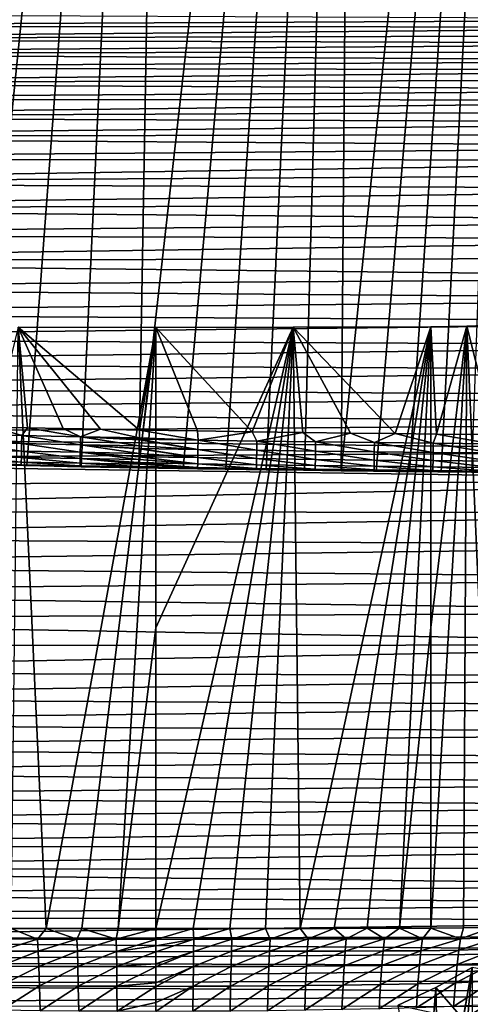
# Model space of a CAD drawing. Header units: metres. Extents: x -26 to 26, y -167 to 32.
# Tile 178 of 237: x -4 to 8, y -40 to -14. Entities that reach past the tile are written whole.
import ezdxf

# ---------------------------------------------------------------- set-up
doc = ezdxf.new("R2010")
doc.units = ezdxf.units.M
doc.layers.add('solid_12_411_043_XXX', color=7, linetype='CONTINUOUS')

msp = doc.modelspace()

# ---------------------------------------------------------------- linework, layer by layer
at = {"layer": 'solid_12_411_043_XXX'}
for points in [[(-4.764182, -25.595436, 4.15028), (-4.430605, 25.706018, 4.15028), (0.447422, 25.632776, 4.15028)], [(-3.416895, -25.624039, 4.15028), (-4.764182, -25.595436, 4.15028), (0.447422, 25.632776, 4.15028)], [(-1.979636, -25.652441, 4.15028), (-3.416895, -25.624039, 4.15028), (0.447422, 25.632776, 4.15028)], [(-0.448253, -25.680408, 4.15028), (-1.979636, -25.652441, 4.15028), (0.447422, 25.632776, 4.15028)], [(-0.448253, -25.680408, 4.15028), (0.447422, 25.632776, 4.15028), (5.325033, 25.535732, 4.15028)], [(0.730715, -25.700222, 4.15028), (-0.448253, -25.680408, 4.15028), (5.325033, 25.535732, 4.15028)], [(1.855206, -25.717909, 4.15028), (0.730715, -25.700222, 4.15028), (5.325033, 25.535732, 4.15028)], [(2.923998, -25.733356, 4.15028), (1.855206, -25.717909, 4.15028), (5.325033, 25.535732, 4.15028)], [(3.942657, -25.747084, 4.15028), (2.923998, -25.733356, 4.15028), (5.325033, 25.535732, 4.15028)], [(4.912406, -25.759211, 4.15028), (3.942657, -25.747084, 4.15028), (5.325033, 25.535732, 4.15028)], [(4.912406, -25.759211, 4.15028), (5.325033, 25.535732, 4.15028), (10.202114, 25.41493, 4.15028)], [(5.837705, -25.770113, 4.15028), (4.912406, -25.759211, 4.15028), (10.202114, 25.41493, 4.15028)], [(6.719172, -25.779846, 4.15028), (5.837705, -25.770113, 4.15028), (10.202114, 25.41493, 4.15028)], [(7.560876, -25.788496, 4.15028), (6.719172, -25.779846, 4.15028), (10.202114, 25.41493, 4.15028)], [(8.363223, -25.796, 4.15028), (7.560876, -25.788496, 4.15028), (10.202114, 25.41493, 4.15028)], [(-18.58898, -13.969236, 177.854599), (18.495287, -13.793557, 177.854584), (-18.40938, -13.640424, 177.854568)], [(-18.58898, -13.969236, 177.854599), (18.603987, -13.998189, 177.854599), (18.495287, -13.793557, 177.854584)], [(-18.761108, -14.317875, 177.85463), (18.603987, -13.998189, 177.854599), (-18.58898, -13.969236, 177.854599)], [(-18.761108, -14.317875, 177.85463), (18.70966, -14.209745, 177.854614), (18.603987, -13.998189, 177.854599)], [(-18.924122, -14.68516, 177.85466), (18.812286, -14.428932, 177.854645), (-18.761108, -14.317875, 177.85463)], [(-18.761108, -14.317875, 177.85463), (18.812286, -14.428932, 177.854645), (18.70966, -14.209745, 177.854614)], [(-18.924122, -14.68516, 177.85466), (18.911907, -14.656087, 177.85466), (18.812286, -14.428932, 177.854645)], [(-19.076668, -15.069438, 177.854691), (19.008406, -14.892053, 177.854675), (-18.924122, -14.68516, 177.85466)], [(-18.924122, -14.68516, 177.85466), (19.008406, -14.892053, 177.854675), (18.911907, -14.656087, 177.85466)], [(-19.219477, -15.474795, 177.854736), (19.101776, -15.137174, 177.854706), (-19.076668, -15.069438, 177.854691)], [(-19.219477, -15.474795, 177.854736), (19.191826, -15.392385, 177.854721), (19.101776, -15.137174, 177.854706)], [(-19.076668, -15.069438, 177.854691), (19.101776, -15.137174, 177.854706), (19.008406, -14.892053, 177.854675)], [(-19.219477, -15.474795, 177.854736), (19.278524, -15.65801, 177.854752), (19.191826, -15.392385, 177.854721)], [(-19.354225, -15.909734, 177.854767), (19.278524, -15.65801, 177.854752), (-19.219477, -15.474795, 177.854736)], [(-19.354225, -15.909734, 177.854767), (19.361568, -15.93501, 177.854767), (19.278524, -15.65801, 177.854752)], [(-19.482023, -16.38475, 177.854813), (19.361568, -15.93501, 177.854767), (-19.354225, -15.909734, 177.854767)], [(-19.482023, -16.38475, 177.854813), (19.440855, -16.223389, 177.854797), (19.361568, -15.93501, 177.854767)], [(-19.60248, -16.911137, 177.854858), (19.516214, -16.525333, 177.854813), (-19.482023, -16.38475, 177.854813)], [(-19.482023, -16.38475, 177.854813), (19.516214, -16.525333, 177.854813), (19.440855, -16.223389, 177.854797)], [(-19.60248, -16.911137, 177.854858), (19.587631, -16.841019, 177.854843), (19.516214, -16.525333, 177.854813)], [(-19.713114, -17.497578, 177.854904), (19.654806, -17.173782, 177.854874), (-19.60248, -16.911137, 177.854858)], [(-19.60248, -16.911137, 177.854858), (19.654806, -17.173782, 177.854874), (19.587631, -16.841019, 177.854843)], [(-19.713114, -17.497578, 177.854904), (19.717762, -17.524168, 177.854904), (19.654806, -17.173782, 177.854874)], [(-19.809109, -18.135113, 177.85495), (19.717762, -17.524168, 177.854904), (-19.713114, -17.497578, 177.854904)], [(-19.809109, -18.135113, 177.85495), (19.775835, -17.895418, 177.854935), (19.717762, -17.524168, 177.854904)], [(-19.809109, -18.135113, 177.85495), (19.828989, -18.28797, 177.854965), (19.775835, -17.895418, 177.854935)], [(-19.886906, -18.80925, 177.855011), (19.828989, -18.28797, 177.854965), (-19.809109, -18.135113, 177.85495)], [(-19.886906, -18.80925, 177.855011), (19.87635, -18.705162, 177.855011), (19.828989, -18.28797, 177.854965)], [(-19.886906, -18.80925, 177.855011), (19.917843, -19.147331, 177.855042), (19.87635, -18.705162, 177.855011)], [(-19.945013, -19.50386, 177.855072), (19.917843, -19.147331, 177.855042), (-19.886906, -18.80925, 177.855011)], [(-19.945013, -19.50386, 177.855072), (19.952526, -19.618002, 177.855087), (19.917843, -19.147331, 177.855042)], [(-19.984142, -20.203978, 177.855133), (19.952526, -19.618002, 177.855087), (-19.945013, -19.50386, 177.855072)], [(-19.984142, -20.203978, 177.855133), (19.980278, -20.117506, 177.855133), (19.952526, -19.618002, 177.855087)], [(-20.007128, -20.900099, 177.855194), (20.000523, -20.64921, 177.855179), (-19.984142, -20.203978, 177.855133)], [(-19.984142, -20.203978, 177.855133), (20.000523, -20.64921, 177.855179), (19.980278, -20.117506, 177.855133)], [(-20.007128, -20.900099, 177.855194), (20.013109, -21.213747, 177.855225), (20.000523, -20.64921, 177.855179)], [(-20.017282, -21.585707, 177.855255), (20.013109, -21.213747, 177.855225), (-20.007128, -20.900099, 177.855194)], [(-20.017282, -21.585707, 177.855255), (20.018448, -21.810234, 177.85527), (20.013109, -21.213747, 177.855225)], [(-20.017876, -22.254099, 177.855301), (20.018448, -21.810234, 177.85527), (-20.017282, -21.585707, 177.855255)], [(-20.017876, -22.254099, 177.855301), (20.01638, -22.438889, 177.855331), (20.018448, -21.810234, 177.85527)], [(9.197235, -21.894686, 9.150281), (8.239635, -21.929123, 9.150281), (8.963964, -24.800728, 9.150281)], [(8.936787, -37.857803, 99.609436), (8.239635, -21.929123, 9.150281), (9.197235, -21.894686, 9.150281)], [(-3.643296, -21.957764, 9.150281), (-4.296383, -24.605635, 9.150281), (-3.393293, -24.624485, 9.150281)], [(-3.827441, -37.893845, 99.603088), (-3.643296, -21.957764, 9.150281), (-2.906487, -37.895321, 99.602829)], [(-3.643296, -21.957764, 9.150281), (-3.393293, -24.624485, 9.150281), (-2.44908, -24.643305, 9.150281)], [(-3.643296, -21.957764, 9.150281), (-2.44908, -24.643305, 9.150281), (-1.461312, -24.661976, 9.150281)], [(-3.643296, -21.957764, 9.150281), (-1.461312, -24.661976, 9.150281), (-0.4308, -24.680534, 9.150281)], [(-3.643296, -21.957764, 9.150281), (-0.4308, -24.680534, 9.150281), (0.000015, -21.960382, 9.150281)], [(-2.906487, -37.895321, 99.602829), (-3.643296, -21.957764, 9.150281), (0.000015, -21.960382, 9.150281)], [(-2.906487, -37.895321, 99.602829), (0.000015, -21.960382, 9.150281), (-1.961383, -37.896347, 99.602646)], [(-1.961383, -37.896347, 99.602646), (0.000015, -21.960382, 9.150281), (-0.992527, -37.896889, 99.602554)], [(0.000015, -29.928574, 54.376026), (-0.992527, -37.896889, 99.602554), (0.000015, -21.960382, 9.150281)], [(0.000015, -21.960382, 9.150281), (-0.4308, -24.680534, 9.150281), (1.109826, -24.706232, 9.150281)], [(3.643322, -21.957764, 9.150281), (0.000015, -21.960382, 9.150281), (2.552119, -24.728201, 9.150281)], [(0.000015, -29.928574, 54.376026), (0.000015, -21.960382, 9.150281), (3.643322, -21.957764, 9.150281)], [(0.992555, -37.896889, 99.602554), (0.000015, -37.8969, 99.602554), (3.643322, -21.957764, 9.150281)], [(0.000015, -29.928574, 54.376026), (3.643322, -21.957764, 9.150281), (0.000015, -37.8969, 99.602554)], [(0.000015, -21.960382, 9.150281), (1.109826, -24.706232, 9.150281), (2.552119, -24.728201, 9.150281)], [(0.992555, -37.896889, 99.602554), (3.643322, -21.957764, 9.150281), (1.961409, -37.896347, 99.602646)], [(1.961409, -37.896347, 99.602646), (3.643322, -21.957764, 9.150281), (2.906511, -37.895321, 99.602829)], [(3.643322, -21.957764, 9.150281), (2.552119, -24.728201, 9.150281), (3.900417, -24.746817, 9.150281)], [(2.906511, -37.895321, 99.602829), (3.643322, -21.957764, 9.150281), (3.827463, -37.893845, 99.603088)], [(7.286608, -21.944187, 9.150281), (3.643322, -21.957764, 9.150281), (6.337574, -24.775757, 9.150281)], [(3.827463, -37.893845, 99.603088), (3.643322, -21.957764, 9.150281), (7.286608, -21.944187, 9.150281)], [(3.643322, -21.957764, 9.150281), (5.16027, -24.762531, 9.150281), (6.337574, -24.775757, 9.150281)], [(3.643322, -21.957764, 9.150281), (3.900417, -24.746817, 9.150281), (5.16027, -24.762531, 9.150281)], [(3.827463, -37.893845, 99.603088), (7.286608, -21.944187, 9.150281), (4.725395, -37.891953, 99.603416)], [(4.725395, -37.891953, 99.603416), (7.286608, -21.944187, 9.150281), (5.601437, -37.889679, 99.603821)], [(5.601437, -37.889679, 99.603821), (7.286608, -21.944187, 9.150281), (6.45519, -37.887051, 99.604286)], [(7.286608, -21.944187, 9.150281), (6.337574, -24.775757, 9.150281), (7.439683, -24.786936, 9.150281)], [(7.286601, -29.915781, 54.378292), (6.45519, -37.887051, 99.604286), (7.286608, -21.944187, 9.150281)], [(7.286589, -37.884106, 99.604805), (8.239635, -21.929123, 9.150281), (8.147366, -37.880775, 99.605385)], [(7.286601, -29.915781, 54.378292), (8.239635, -21.929123, 9.150281), (7.286589, -37.884106, 99.604805)], [(7.286601, -29.915781, 54.378292), (7.286608, -21.944187, 9.150281), (8.239635, -21.929123, 9.150281)], [(8.239635, -21.929123, 9.150281), (7.286608, -21.944187, 9.150281), (7.439683, -24.786936, 9.150281)], [(8.239635, -21.929123, 9.150281), (7.439683, -24.786936, 9.150281), (8.963964, -24.800728, 9.150281)], [(8.147366, -37.880775, 99.605385), (8.239635, -21.929123, 9.150281), (8.936787, -37.857803, 99.609436)], [(-20.01189, -22.903685, 177.855362), (20.01638, -22.438889, 177.855331), (-20.017876, -22.254099, 177.855301)], [(-20.01189, -22.903685, 177.855362), (20.009508, -23.095421, 177.855377), (20.01638, -22.438889, 177.855331)], [(-20.002005, -23.539288, 177.855423), (20.009508, -23.095421, 177.855377), (-20.01189, -22.903685, 177.855362)], [(-20.002005, -23.539288, 177.855423), (19.997869, -23.779295, 177.855438), (20.009508, -23.095421, 177.855377)], [(-19.99069, -24.171839, 177.855469), (19.997869, -23.779295, 177.855438), (-20.002005, -23.539288, 177.855423)], [(-19.99069, -24.171839, 177.855469), (19.984888, -24.495089, 177.855499), (19.997869, -23.779295, 177.855438)], [(-19.978842, -24.811733, 177.85553), (19.984888, -24.495089, 177.855499), (-19.99069, -24.171839, 177.855469)], [(-19.978842, -24.811733, 177.85553), (19.970713, -25.242781, 177.85556), (19.984888, -24.495089, 177.855499)], [(-5.104047, -24.79578, 9.12844), (-5.108624, -25.007723, 9.057855), (-3.551827, -25.040956, 9.057855)], [(-4.296383, -24.605635, 9.150281), (-5.104047, -24.79578, 9.12844), (-3.547549, -24.829008, 9.12844)], [(-3.547549, -24.829008, 9.12844), (-5.104047, -24.79578, 9.12844), (-3.551827, -25.040956, 9.057855)], [(-3.393293, -24.624485, 9.150281), (-4.296383, -24.605635, 9.150281), (-3.547549, -24.829008, 9.12844)], [(-3.393293, -24.624485, 9.150281), (-3.547549, -24.829008, 9.12844), (-1.991022, -24.8598, 9.12844)], [(-2.44908, -24.643305, 9.150281), (-3.393293, -24.624485, 9.150281), (-1.991022, -24.8598, 9.12844)], [(-1.461312, -24.661976, 9.150281), (-2.44908, -24.643305, 9.150281), (-1.991022, -24.8598, 9.12844)], [(-1.461312, -24.661976, 9.150281), (-1.991022, -24.8598, 9.12844), (-0.434442, -24.889179, 9.128227)], [(-0.4308, -24.680534, 9.150281), (-1.461312, -24.661976, 9.150281), (-0.434442, -24.889179, 9.128227)], [(1.121644, -24.949707, 9.120235), (-0.4308, -24.680534, 9.150281), (-0.434442, -24.889179, 9.128227)], [(1.121644, -24.949707, 9.120235), (1.109826, -24.706232, 9.150281), (-0.4308, -24.680534, 9.150281)], [(1.121644, -24.949707, 9.120235), (2.552119, -24.728201, 9.150281), (1.109826, -24.706232, 9.150281)], [(1.121644, -24.949707, 9.120235), (2.678344, -24.973255, 9.120235), (2.552119, -24.728201, 9.150281)], [(2.678344, -24.973255, 9.120235), (3.900417, -24.746817, 9.150281), (2.552119, -24.728201, 9.150281)], [(2.678344, -24.973255, 9.120235), (4.235105, -24.99437, 9.120235), (3.900417, -24.746817, 9.150281)], [(4.235105, -24.99437, 9.120235), (5.16027, -24.762531, 9.150281), (3.900417, -24.746817, 9.150281)], [(4.235105, -24.99437, 9.120235), (5.791974, -25.013039, 9.120235), (5.16027, -24.762531, 9.150281)], [(5.791974, -25.013039, 9.120235), (6.337574, -24.775757, 9.150281), (5.16027, -24.762531, 9.150281)], [(5.791974, -25.013039, 9.120235), (7.348992, -25.029255, 9.120235), (6.337574, -24.775757, 9.150281)], [(7.348992, -25.029255, 9.120235), (7.439683, -24.786936, 9.150281), (6.337574, -24.775757, 9.150281)], [(7.348992, -25.029255, 9.120235), (8.905851, -25.043247, 9.120235), (7.439683, -24.786936, 9.150281)], [(8.905851, -25.043247, 9.120235), (8.963964, -24.800728, 9.150281), (7.439683, -24.786936, 9.150281)], [(-19.966265, -25.468122, 177.855576), (19.970713, -25.242781, 177.85556), (-19.978842, -24.811733, 177.85553)], [(-5.108624, -25.007723, 9.057855), (-5.112912, -25.206259, 8.936052), (-3.555834, -25.239498, 8.936052)], [(-3.551827, -25.040956, 9.057855), (-5.108624, -25.007723, 9.057855), (-3.555834, -25.239498, 8.936052)], [(-3.551827, -25.040956, 9.057855), (-3.555834, -25.239498, 8.936052), (-1.998771, -25.270304, 8.936052)], [(-3.547549, -24.829008, 9.12844), (-3.551827, -25.040956, 9.057855), (-1.995023, -25.071754, 9.057855)], [(-1.995023, -25.071754, 9.057855), (-3.551827, -25.040956, 9.057855), (-1.998771, -25.270304, 8.936052)], [(-1.991022, -24.8598, 9.12844), (-3.547549, -24.829008, 9.12844), (-1.995023, -25.071754, 9.057855)], [(-1.991022, -24.8598, 9.12844), (-1.995023, -25.071754, 9.057855), (-0.438151, -25.101637, 9.057156)], [(-0.435287, -24.937571, 9.116673), (-1.991022, -24.8598, 9.12844), (-0.438151, -25.101637, 9.057156)], [(-0.435051, -24.924068, 9.120152), (-0.434442, -24.889179, 9.128227), (-1.991022, -24.8598, 9.12844)], [(-0.435287, -24.937571, 9.116673), (-0.435051, -24.924068, 9.120152), (-1.991022, -24.8598, 9.12844)], [(1.117716, -25.194719, 9.022684), (-0.435287, -24.937571, 9.116673), (-0.438151, -25.101637, 9.057156)], [(1.117716, -25.194719, 9.022684), (-0.435051, -24.924068, 9.120152), (-0.435287, -24.937571, 9.116673)], [(1.121644, -24.949707, 9.120235), (-0.434442, -24.889179, 9.128227), (-0.435051, -24.924068, 9.120152)], [(1.117716, -25.194719, 9.022684), (1.121644, -24.949707, 9.120235), (-0.435051, -24.924068, 9.120152)], [(1.117716, -25.194719, 9.022684), (2.674736, -25.218273, 9.022684), (1.121644, -24.949707, 9.120235)], [(2.674736, -25.218273, 9.022684), (2.678344, -24.973255, 9.120235), (1.121644, -24.949707, 9.120235)], [(2.674736, -25.218273, 9.022684), (4.231842, -25.239391, 9.022684), (2.678344, -24.973255, 9.120235)], [(4.231842, -25.239391, 9.022684), (4.235105, -24.99437, 9.120235), (2.678344, -24.973255, 9.120235)], [(4.231842, -25.239391, 9.022684), (5.789138, -25.258066, 9.022684), (4.235105, -24.99437, 9.120235)], [(5.789138, -25.258066, 9.022684), (5.791974, -25.013039, 9.120235), (4.235105, -24.99437, 9.120235)], [(5.789138, -25.258066, 9.022684), (7.346697, -25.274292, 9.022684), (5.791974, -25.013039, 9.120235)], [(7.346697, -25.274292, 9.022684), (7.348992, -25.029255, 9.120235), (5.791974, -25.013039, 9.120235)], [(7.346697, -25.274292, 9.022684), (8.903614, -25.288279, 9.022684), (7.348992, -25.029255, 9.120235)], [(8.903614, -25.288279, 9.022684), (8.905851, -25.043247, 9.120235), (7.348992, -25.029255, 9.120235)], [(-19.966265, -25.468122, 177.855576), (19.955067, -26.035355, 177.855637), (19.970713, -25.242781, 177.85556)], [(-5.112912, -25.206259, 8.936052), (-5.116513, -25.373041, 8.76943), (-3.5592, -25.406286, 8.76943)], [(-3.555834, -25.239498, 8.936052), (-5.112912, -25.206259, 8.936052), (-3.5592, -25.406286, 8.76943)], [(-3.555834, -25.239498, 8.936052), (-3.5592, -25.406286, 8.76943), (-2.00192, -25.437096, 8.76943)], [(-1.998771, -25.270304, 8.936052), (-3.555834, -25.239498, 8.936052), (-2.00192, -25.437096, 8.76943)], [(-1.998771, -25.270304, 8.936052), (-2.00192, -25.437096, 8.76943), (-0.444493, -25.46497, 8.770087)], [(-1.995023, -25.071754, 9.057855), (-1.998771, -25.270304, 8.936052), (-0.441603, -25.29944, 8.935463)], [(-0.443135, -25.387177, 8.857773), (-1.998771, -25.270304, 8.936052), (-0.444493, -25.46497, 8.770087)], [(-0.443135, -25.387177, 8.857773), (-0.441603, -25.29944, 8.935463), (-1.998771, -25.270304, 8.936052)], [(-0.439536, -25.181023, 9.015678), (-1.995023, -25.071754, 9.057855), (-0.441603, -25.29944, 8.935463)], [(-0.439328, -25.169065, 9.022505), (-0.438151, -25.101637, 9.057156), (-1.995023, -25.071754, 9.057855)], [(-0.439536, -25.181023, 9.015678), (-0.439328, -25.169065, 9.022505), (-1.995023, -25.071754, 9.057855)], [(1.114214, -25.413149, 8.857779), (-0.441603, -25.29944, 8.935463), (-0.443135, -25.387177, 8.857773)], [(1.114214, -25.413149, 8.857779), (-0.439536, -25.181023, 9.015678), (-0.441603, -25.29944, 8.935463)], [(1.114214, -25.413149, 8.857779), (-0.439328, -25.169065, 9.022505), (-0.439536, -25.181023, 9.015678)], [(1.117716, -25.194719, 9.022684), (-0.438151, -25.101637, 9.057156), (-0.439328, -25.169065, 9.022505)], [(1.114214, -25.413149, 8.857779), (1.117716, -25.194719, 9.022684), (-0.439328, -25.169065, 9.022505)], [(1.114214, -25.413149, 8.857779), (2.671519, -25.436707, 8.857779), (1.117716, -25.194719, 9.022684)], [(2.671519, -25.436707, 8.857779), (2.674736, -25.218273, 9.022684), (1.117716, -25.194719, 9.022684)], [(2.671519, -25.436707, 8.857779), (4.228933, -25.457829, 8.857779), (2.674736, -25.218273, 9.022684)], [(4.228933, -25.457829, 8.857779), (4.231842, -25.239391, 9.022684), (2.674736, -25.218273, 9.022684)], [(4.228933, -25.457829, 8.857779), (5.78661, -25.476509, 8.857779), (4.231842, -25.239391, 9.022684)], [(5.78661, -25.476509, 8.857779), (5.789138, -25.258066, 9.022684), (4.231842, -25.239391, 9.022684)], [(5.78661, -25.476509, 8.857779), (7.344652, -25.492741, 8.857779), (5.789138, -25.258066, 9.022684)], [(7.344652, -25.492741, 8.857779), (7.346697, -25.274292, 9.022684), (5.789138, -25.258066, 9.022684)], [(7.344652, -25.492741, 8.857779), (8.901619, -25.506723, 8.857779), (7.346697, -25.274292, 9.022684)], [(8.901619, -25.506723, 8.857779), (8.903614, -25.288279, 9.022684), (7.346697, -25.274292, 9.022684)], [(-19.952888, -26.143063, 177.855637), (19.955067, -26.035355, 177.855637), (-19.966265, -25.468122, 177.855576)], [(-5.119148, -25.495058, 8.57096), (-5.120678, -25.565886, 8.358991), (-3.563092, -25.599138, 8.358991)], [(-4.840732, -25.593739, 8.150281), (-3.563092, -25.599138, 8.358991), (-5.120678, -25.565886, 8.358991)], [(-5.116513, -25.373041, 8.76943), (-5.119148, -25.495058, 8.57096), (-3.561663, -25.528307, 8.57096)], [(-3.561663, -25.528307, 8.57096), (-5.119148, -25.495058, 8.57096), (-3.563092, -25.599138, 8.358991)], [(-3.5592, -25.406286, 8.76943), (-5.116513, -25.373041, 8.76943), (-3.561663, -25.528307, 8.57096)], [(-3.561663, -25.528307, 8.57096), (-3.563092, -25.599138, 8.358991), (-2.00556, -25.629951, 8.358991)], [(-3.5592, -25.406286, 8.76943), (-3.561663, -25.528307, 8.57096), (-2.004223, -25.55912, 8.57096)], [(-2.004223, -25.55912, 8.57096), (-3.561663, -25.528307, 8.57096), (-2.00556, -25.629951, 8.358991)], [(-2.00192, -25.437096, 8.76943), (-3.5592, -25.406286, 8.76943), (-2.004223, -25.55912, 8.57096)], [(-2.004223, -25.55912, 8.57096), (-2.00556, -25.629951, 8.358991), (-0.447864, -25.658134, 8.359993)], [(-2.00192, -25.437096, 8.76943), (-2.004223, -25.55912, 8.57096), (-0.446619, -25.586754, 8.572584)], [(-0.447723, -25.650042, 8.39481), (-2.004223, -25.55912, 8.57096), (-0.447864, -25.658134, 8.359993)], [(-0.447665, -25.646717, 8.407668), (-0.446619, -25.586754, 8.572584), (-2.004223, -25.55912, 8.57096)], [(-0.447723, -25.650042, 8.39481), (-0.447665, -25.646717, 8.407668), (-2.004223, -25.55912, 8.57096)], [(-0.446014, -25.552118, 8.639811), (-2.00192, -25.437096, 8.76943), (-0.446619, -25.586754, 8.572584)], [(-0.445903, -25.545763, 8.650932), (-0.444493, -25.46497, 8.770087), (-2.00192, -25.437096, 8.76943)], [(-0.446014, -25.552118, 8.639811), (-0.445903, -25.545763, 8.650932), (-2.00192, -25.437096, 8.76943)], [(1.109998, -25.676105, 8.39449), (-0.446014, -25.552118, 8.639811), (-0.446619, -25.586754, 8.572584)], [(1.111566, -25.578283, 8.639486), (-0.445903, -25.545763, 8.650932), (-0.446014, -25.552118, 8.639811)], [(1.109998, -25.676105, 8.39449), (1.111566, -25.578283, 8.639486), (-0.446014, -25.552118, 8.639811)], [(1.111566, -25.578283, 8.639486), (-0.444493, -25.46497, 8.770087), (-0.445903, -25.545763, 8.650932)], [(1.111566, -25.578283, 8.639486), (-0.443135, -25.387177, 8.857773), (-0.444493, -25.46497, 8.770087)], [(1.111566, -25.578283, 8.639486), (1.114214, -25.413149, 8.857779), (-0.443135, -25.387177, 8.857773)], [(1.109998, -25.676105, 8.39449), (2.667646, -25.699665, 8.39449), (1.111566, -25.578283, 8.639486)], [(1.111566, -25.578283, 8.639486), (2.669087, -25.601841, 8.639486), (1.114214, -25.413149, 8.857779)], [(2.667646, -25.699665, 8.39449), (2.669087, -25.601841, 8.639486), (1.111566, -25.578283, 8.639486)], [(2.669087, -25.601841, 8.639486), (2.671519, -25.436707, 8.857779), (1.114214, -25.413149, 8.857779)], [(2.669087, -25.601841, 8.639486), (4.226734, -25.622969, 8.639486), (2.671519, -25.436707, 8.857779)], [(4.226734, -25.622969, 8.639486), (4.228933, -25.457829, 8.857779), (2.671519, -25.436707, 8.857779)], [(4.226734, -25.622969, 8.639486), (5.784698, -25.641651, 8.639486), (4.228933, -25.457829, 8.857779)], [(5.784698, -25.641651, 8.639486), (5.78661, -25.476509, 8.857779), (4.228933, -25.457829, 8.857779)], [(5.784698, -25.641651, 8.639486), (7.343105, -25.657888, 8.639486), (5.78661, -25.476509, 8.857779)], [(7.343105, -25.657888, 8.639486), (7.344652, -25.492741, 8.857779), (5.78661, -25.476509, 8.857779)], [(7.343105, -25.657888, 8.639486), (8.90011, -25.671869, 8.639486), (7.344652, -25.492741, 8.857779)], [(8.90011, -25.671869, 8.639486), (8.901619, -25.506723, 8.857779), (7.344652, -25.492741, 8.857779)], [(-4.840732, -25.593739, 8.150281), (-3.474198, -25.622843, 8.150281), (-3.563092, -25.599138, 8.358991)], [(-4.764182, -25.595436, 4.15028), (-3.474198, -25.622843, 8.150281), (-4.840732, -25.593739, 8.150281)], [(-3.416895, -25.624039, 4.15028), (-3.474198, -25.622843, 8.150281), (-4.764182, -25.595436, 4.15028)], [(-2.011732, -25.651892, 8.150281), (-2.00556, -25.629951, 8.358991), (-3.563092, -25.599138, 8.358991)], [(-3.474198, -25.622843, 8.150281), (-2.011732, -25.651892, 8.150281), (-3.563092, -25.599138, 8.358991)], [(-3.416895, -25.624039, 4.15028), (-2.011732, -25.651892, 8.150281), (-3.474198, -25.622843, 8.150281)], [(-1.979636, -25.652441, 4.15028), (-2.011732, -25.651892, 8.150281), (-3.416895, -25.624039, 4.15028)], [(-2.011732, -25.651892, 8.150281), (-0.448253, -25.680412, 8.150281), (-2.00556, -25.629951, 8.358991)], [(-0.448253, -25.680408, 4.15028), (-0.448253, -25.680412, 8.150281), (-2.011732, -25.651892, 8.150281)], [(-0.448253, -25.680408, 4.15028), (-2.011732, -25.651892, 8.150281), (-1.979636, -25.652441, 4.15028)], [(-0.448253, -25.680412, 8.150281), (-0.447864, -25.658134, 8.359993), (-2.00556, -25.629951, 8.358991)], [(1.11023, -25.706408, 8.150281), (-0.447864, -25.658134, 8.359993), (-0.448253, -25.680412, 8.150281)], [(0.730715, -25.700222, 4.15028), (-0.448253, -25.680412, 8.150281), (-0.448253, -25.680408, 4.15028)], [(1.11023, -25.706408, 8.150281), (-0.448253, -25.680412, 8.150281), (0.730715, -25.700222, 4.15028)], [(1.11023, -25.706408, 8.150281), (-0.447723, -25.650042, 8.39481), (-0.447864, -25.658134, 8.359993)], [(1.109998, -25.676105, 8.39449), (-0.447665, -25.646717, 8.407668), (-0.447723, -25.650042, 8.39481)], [(1.109998, -25.676105, 8.39449), (-0.447723, -25.650042, 8.39481), (1.11023, -25.706408, 8.150281)], [(1.109998, -25.676105, 8.39449), (-0.446619, -25.586754, 8.572584), (-0.447665, -25.646717, 8.407668)], [(1.11023, -25.706408, 8.150281), (0.730715, -25.700222, 4.15028), (1.855206, -25.717909, 4.15028)], [(1.109998, -25.676105, 8.39449), (1.11023, -25.706408, 8.150281), (2.562323, -25.728447, 8.150281)], [(1.109998, -25.676105, 8.39449), (2.562323, -25.728447, 8.150281), (2.667646, -25.699665, 8.39449)], [(2.562323, -25.728447, 8.150281), (1.11023, -25.706408, 8.150281), (1.855206, -25.717909, 4.15028)], [(2.562323, -25.728447, 8.150281), (1.855206, -25.717909, 4.15028), (2.923998, -25.733356, 4.15028)], [(2.667646, -25.699665, 8.39449), (2.562323, -25.728447, 8.150281), (3.91416, -25.747065, 8.150281)], [(3.91416, -25.747065, 8.150281), (2.562323, -25.728447, 8.150281), (2.923998, -25.733356, 4.15028)], [(2.667646, -25.699665, 8.39449), (4.225431, -25.720793, 8.39449), (2.669087, -25.601841, 8.639486)], [(2.667646, -25.699665, 8.39449), (3.91416, -25.747065, 8.150281), (4.225431, -25.720793, 8.39449)], [(4.225431, -25.720793, 8.39449), (4.226734, -25.622969, 8.639486), (2.669087, -25.601841, 8.639486)], [(3.91416, -25.747065, 8.150281), (2.923998, -25.733356, 4.15028), (3.942657, -25.747084, 4.15028)], [(4.225431, -25.720793, 8.39449), (3.91416, -25.747065, 8.150281), (5.175662, -25.762777, 8.150281)], [(3.91416, -25.747065, 8.150281), (3.942657, -25.747084, 4.15028), (4.912406, -25.759211, 4.15028)], [(5.175662, -25.762777, 8.150281), (3.91416, -25.747065, 8.150281), (4.912406, -25.759211, 4.15028)], [(4.225431, -25.720793, 8.39449), (5.783566, -25.739479, 8.39449), (4.226734, -25.622969, 8.639486)], [(4.225431, -25.720793, 8.39449), (5.175662, -25.762777, 8.150281), (5.783566, -25.739479, 8.39449)], [(5.783566, -25.739479, 8.39449), (5.784698, -25.641651, 8.639486), (4.226734, -25.622969, 8.639486)], [(5.175662, -25.762777, 8.150281), (4.912406, -25.759211, 4.15028), (5.837705, -25.770113, 4.15028)], [(5.783566, -25.739479, 8.39449), (5.175662, -25.762777, 8.150281), (6.358528, -25.776051, 8.150281)], [(6.358528, -25.776051, 8.150281), (5.175662, -25.762777, 8.150281), (5.837705, -25.770113, 4.15028)], [(5.783566, -25.739479, 8.39449), (7.342189, -25.75572, 8.39449), (5.784698, -25.641651, 8.639486)], [(5.783566, -25.739479, 8.39449), (6.358528, -25.776051, 8.150281), (7.342189, -25.75572, 8.39449)], [(7.342189, -25.75572, 8.39449), (7.343105, -25.657888, 8.639486), (5.784698, -25.641651, 8.639486)], [(6.358528, -25.776051, 8.150281), (5.837705, -25.770113, 4.15028), (6.719172, -25.779846, 4.15028)], [(7.342189, -25.75572, 8.39449), (6.358528, -25.776051, 8.150281), (7.469274, -25.787237, 8.150281)], [(7.469274, -25.787237, 8.150281), (6.358528, -25.776051, 8.150281), (6.719172, -25.779846, 4.15028)], [(7.469274, -25.787237, 8.150281), (6.719172, -25.779846, 4.15028), (7.560876, -25.788496, 4.15028)], [(7.342189, -25.75572, 8.39449), (8.899218, -25.769697, 8.39449), (7.343105, -25.657888, 8.639486)], [(7.342189, -25.75572, 8.39449), (7.469274, -25.787237, 8.150281), (8.899218, -25.769697, 8.39449)], [(8.899218, -25.769697, 8.39449), (8.90011, -25.671869, 8.639486), (7.343105, -25.657888, 8.639486)], [(8.899218, -25.769697, 8.39449), (7.469274, -25.787237, 8.150281), (9.003575, -25.800825, 8.150281)], [(7.469274, -25.787237, 8.150281), (7.560876, -25.788496, 4.15028), (8.363223, -25.796, 4.15028)], [(9.003575, -25.800825, 8.150281), (7.469274, -25.787237, 8.150281), (8.363223, -25.796, 4.15028)], [(-19.938709, -26.83481, 177.855698), (19.955067, -26.035355, 177.855637), (-19.952888, -26.143063, 177.855637)], [(-19.938709, -26.83481, 177.855698), (19.937954, -26.872723, 177.855698), (19.955067, -26.035355, 177.855637)], [(-19.923771, -27.539829, 177.855759), (19.937954, -26.872723, 177.855698), (-19.938709, -26.83481, 177.855698)], [(-19.923771, -27.539829, 177.855759), (19.919514, -27.737089, 177.855774), (19.937954, -26.872723, 177.855698)], [(-19.908115, -28.254871, 177.85582), (19.919514, -27.737089, 177.855774), (-19.923771, -27.539829, 177.855759)], [(-19.908115, -28.254871, 177.85582), (19.89978, -28.627163, 177.85585), (19.919514, -27.737089, 177.855774)], [(-19.891819, -28.975546, 177.855881), (19.89978, -28.627163, 177.85585), (-19.908115, -28.254871, 177.85582)], [(-19.891819, -28.975546, 177.855881), (19.879503, -29.506563, 177.855927), (19.89978, -28.627163, 177.85585)], [(-19.875034, -29.694965, 177.855942), (19.879503, -29.506563, 177.855927), (-19.891819, -28.975546, 177.855881)], [(-19.875034, -29.694965, 177.855942), (19.858715, -30.374708, 177.856003), (19.879503, -29.506563, 177.855927)], [(-19.857939, -30.406061, 177.856003), (19.858715, -30.374708, 177.856003), (-19.875034, -29.694965, 177.855942)], [(0.000015, -29.928574, 54.376026), (0.000015, -37.8969, 99.602554), (-0.992527, -37.896889, 99.602554)], [(7.286601, -29.915781, 54.378292), (7.286589, -37.884106, 99.604805), (6.45519, -37.887051, 99.604286)], [(-19.840727, -31.101685, 177.856064), (19.858715, -30.374708, 177.856003), (-19.857939, -30.406061, 177.856003)], [(-19.840727, -31.101685, 177.856064), (19.83824, -31.201965, 177.856079), (19.858715, -30.374708, 177.856003)], [(-19.823549, -31.777088, 177.856125), (19.83824, -31.201965, 177.856079), (-19.840727, -31.101685, 177.856064)], [(-19.823549, -31.777088, 177.856125), (19.818075, -31.989138, 177.85614), (19.83824, -31.201965, 177.856079)], [(-19.806349, -32.436054, 177.856171), (19.818075, -31.989138, 177.85614), (-19.823549, -31.777088, 177.856125)], [(-19.806349, -32.436054, 177.856171), (19.798811, -32.721401, 177.856201), (19.818075, -31.989138, 177.85614)], [(-19.788841, -33.09037, 177.856232), (19.798811, -32.721401, 177.856201), (-19.806349, -32.436054, 177.856171)], [(-19.788841, -33.09037, 177.856232), (19.780371, -33.402046, 177.856262), (19.798811, -32.721401, 177.856201)], [(-19.770926, -33.744045, 177.856293), (19.780371, -33.402046, 177.856262), (-19.788841, -33.09037, 177.856232)], [(-19.770926, -33.744045, 177.856293), (19.7628, -34.042576, 177.856308), (19.780371, -33.402046, 177.856262)], [(-19.752678, -34.398022, 177.856339), (19.7628, -34.042576, 177.856308), (-19.770926, -33.744045, 177.856293)], [(-19.752678, -34.398022, 177.856339), (19.745852, -34.643692, 177.856369), (19.7628, -34.042576, 177.856308)], [(-19.733725, -35.051327, 177.8564), (19.745852, -34.643692, 177.856369), (-19.752678, -34.398022, 177.856339)], [(-19.733725, -35.051327, 177.8564), (19.728735, -35.215977, 177.856415), (19.745852, -34.643692, 177.856369)], [(-19.712482, -35.701744, 177.856461), (19.728735, -35.215977, 177.856415), (-19.733725, -35.051327, 177.8564)], [(-19.712482, -35.701744, 177.856461), (19.710648, -35.758736, 177.856461), (19.728735, -35.215977, 177.856415)], [(-19.684383, -36.345936, 177.856506), (19.710648, -35.758736, 177.856461), (-19.712482, -35.701744, 177.856461)], [(-19.684383, -36.345936, 177.856506), (19.687622, -36.275372, 177.856506), (19.710648, -35.758736, 177.856461)], [(-19.684383, -36.345936, 177.856506), (19.659771, -36.766026, 177.856552), (19.687622, -36.275372, 177.856506)], [(-19.645144, -36.977112, 177.856567), (19.659771, -36.766026, 177.856552), (-19.684383, -36.345936, 177.856506)], [(-19.645144, -36.977112, 177.856567), (19.625086, -37.23304, 177.856583), (19.659771, -36.766026, 177.856552)], [(-19.592722, -37.589649, 177.856613), (19.625086, -37.23304, 177.856583), (-19.645144, -36.977112, 177.856567)], [(-19.592722, -37.589649, 177.856613), (19.583904, -37.676971, 177.856628), (19.625086, -37.23304, 177.856583)], [(-19.524965, -38.187328, 177.856674), (19.583904, -37.676971, 177.856628), (-19.592722, -37.589649, 177.856613)], [(-19.524965, -38.187328, 177.856674), (19.535986, -38.100403, 177.856659), (19.583904, -37.676971, 177.856628)], [(-19.524965, -38.187328, 177.856674), (19.481558, -38.504139, 177.856689), (19.535986, -38.100403, 177.856659)], [(-3.132489, -38.175045, 101.187851), (-4.176658, -38.174168, 101.193405), (-3.827441, -37.893845, 99.603088)], [(-3.132489, -38.175045, 101.187851), (-3.827441, -37.893845, 99.603088), (-2.906487, -37.895321, 99.602829)], [(-2.088212, -38.175781, 101.183884), (-3.132489, -38.175045, 101.187851), (-2.906487, -37.895321, 99.602829)], [(-2.088212, -38.175781, 101.183884), (-2.906487, -37.895321, 99.602829), (-1.961383, -37.896347, 99.602646)], [(-1.044019, -38.175903, 101.18158), (-2.088212, -38.175781, 101.183884), (-1.961383, -37.896347, 99.602646)], [(-1.044019, -38.175903, 101.18158), (-1.961383, -37.896347, 99.602646), (-0.992527, -37.896889, 99.602554)], [(-1.044019, -38.175903, 101.18158), (-0.992527, -37.896889, 99.602554), (0.000015, -37.8969, 99.602554)], [(0.000012, -38.188705, 101.248245), (-1.044019, -38.175903, 101.18158), (0.000015, -37.8969, 99.602554)], [(0.992555, -37.896889, 99.602554), (0.000012, -38.188705, 101.248245), (0.000015, -37.8969, 99.602554)], [(0.992555, -37.896889, 99.602554), (1.009244, -38.1759, 101.181526), (0.000012, -38.188705, 101.248245)], [(0.992555, -37.896889, 99.602554), (1.961409, -37.896347, 99.602646), (1.009244, -38.1759, 101.181526)], [(1.961409, -37.896347, 99.602646), (2.018625, -38.175804, 101.183685), (1.009244, -38.1759, 101.181526)], [(1.961409, -37.896347, 99.602646), (2.906511, -37.895321, 99.602829), (2.018625, -38.175804, 101.183685)], [(2.906511, -37.895321, 99.602829), (3.028094, -38.17514, 101.187378), (2.018625, -38.175804, 101.183685)], [(2.906511, -37.895321, 99.602829), (3.827463, -37.893845, 99.603088), (3.028094, -38.17514, 101.187378)], [(3.827463, -37.893845, 99.603088), (4.037484, -38.174259, 101.192581), (3.028094, -38.17514, 101.187378)], [(3.827463, -37.893845, 99.603088), (4.725395, -37.891953, 99.603416), (4.037484, -38.174259, 101.192581)], [(4.725395, -37.891953, 99.603416), (5.046572, -38.173985, 101.199142), (4.037484, -38.174259, 101.192581)], [(4.725395, -37.891953, 99.603416), (5.601437, -37.889679, 99.603821), (5.046572, -38.173985, 101.199142)], [(5.601437, -37.889679, 99.603821), (6.055382, -38.174194, 101.207108), (5.046572, -38.173985, 101.199142)], [(5.601437, -37.889679, 99.603821), (6.45519, -37.887051, 99.604286), (6.055382, -38.174194, 101.207108)], [(6.45519, -37.887051, 99.604286), (7.064274, -38.173462, 101.216728), (6.055382, -38.174194, 101.207108)], [(6.45519, -37.887051, 99.604286), (7.286589, -37.884106, 99.604805), (7.064274, -38.173462, 101.216728)], [(7.286589, -37.884106, 99.604805), (8.07345, -38.166245, 101.228989), (7.064274, -38.173462, 101.216728)], [(7.286589, -37.884106, 99.604805), (8.147366, -37.880775, 99.605385), (8.07345, -38.166245, 101.228989)], [(8.936787, -37.857803, 99.609436), (9.082546, -38.134197, 101.247108), (8.07345, -38.166245, 101.228989)], [(8.147366, -37.880775, 99.605385), (8.936787, -37.857803, 99.609436), (8.07345, -38.166245, 101.228989)], [(-19.439592, -38.777428, 177.85672), (19.481558, -38.504139, 177.856689), (-19.524965, -38.187328, 177.856674)], [(-4.153202, -38.495152, 102.777451), (-4.176658, -38.174168, 101.193405), (-3.132489, -38.175045, 101.187851)], [(-3.114902, -38.498184, 102.766113), (-4.153202, -38.495152, 102.777451), (-3.132489, -38.175045, 101.187851)], [(-3.114902, -38.498184, 102.766113), (-3.132489, -38.175045, 101.187851), (-2.088212, -38.175781, 101.183884)], [(-2.076498, -38.500465, 102.758041), (-3.114902, -38.498184, 102.766113), (-2.088212, -38.175781, 101.183884)], [(-2.076498, -38.500465, 102.758041), (-2.088212, -38.175781, 101.183884), (-1.044019, -38.175903, 101.18158)], [(-1.038165, -38.50153, 102.753273), (-2.076498, -38.500465, 102.758041), (-1.044019, -38.175903, 101.18158)], [(-1.038165, -38.50153, 102.753273), (-1.044019, -38.175903, 101.18158), (0.000012, -38.188705, 101.248245)], [(-1.038165, -38.50153, 102.753273), (0.000012, -38.188705, 101.248245), (0.000011, -38.358269, 102.097214)], [(0.00001, -38.513428, 102.802055), (-1.038165, -38.50153, 102.753273), (0.000011, -38.358269, 102.097214)], [(1.009244, -38.1759, 101.181526), (0.00001, -38.513428, 102.802055), (0.000011, -38.358269, 102.097214)], [(1.003587, -38.501549, 102.753166), (0.00001, -38.513428, 102.802055), (1.009244, -38.1759, 101.181526)], [(1.009244, -38.1759, 101.181526), (0.000011, -38.358269, 102.097214), (0.000012, -38.188705, 101.248245)], [(1.003587, -38.501549, 102.753166), (1.009244, -38.1759, 101.181526), (2.018625, -38.175804, 101.183685)], [(2.007306, -38.500572, 102.757622), (1.003587, -38.501549, 102.753166), (2.018625, -38.175804, 101.183685)], [(2.007306, -38.500572, 102.757622), (2.018625, -38.175804, 101.183685), (3.028094, -38.17514, 101.187378)], [(3.0111, -38.498463, 102.76516), (2.007306, -38.500572, 102.757622), (3.028094, -38.17514, 101.187378)], [(3.0111, -38.498463, 102.76516), (3.028094, -38.17514, 101.187378), (4.037484, -38.174259, 101.192581)], [(4.014817, -38.495567, 102.775757), (3.0111, -38.498463, 102.76516), (4.037484, -38.174259, 101.192581)], [(4.014817, -38.495567, 102.775757), (4.037484, -38.174259, 101.192581), (5.046572, -38.173985, 101.199142)], [(5.018257, -38.492676, 102.789299), (4.014817, -38.495567, 102.775757), (5.046572, -38.173985, 101.199142)], [(5.018257, -38.492676, 102.789299), (5.046572, -38.173985, 101.199142), (6.055382, -38.174194, 101.207108)], [(6.02147, -38.489643, 102.805817), (5.018257, -38.492676, 102.789299), (6.055382, -38.174194, 101.207108)], [(6.02147, -38.489643, 102.805817), (6.055382, -38.174194, 101.207108), (7.064274, -38.173462, 101.216728)], [(7.024846, -38.48505, 102.825584), (6.02147, -38.489643, 102.805817), (7.064274, -38.173462, 101.216728)], [(7.024846, -38.48505, 102.825584), (7.064274, -38.173462, 101.216728), (8.07345, -38.166245, 101.228989)], [(8.028624, -38.473499, 102.849533), (7.024846, -38.48505, 102.825584), (8.07345, -38.166245, 101.228989)], [(8.028624, -38.473499, 102.849533), (8.07345, -38.166245, 101.228989), (9.082546, -38.134197, 101.247108)], [(9.032492, -38.437256, 102.88076), (8.028624, -38.473499, 102.849533), (9.082546, -38.134197, 101.247108)], [(-19.439592, -38.777428, 177.85672), (19.421015, -38.89119, 177.856735), (19.481558, -38.504139, 177.856689)], [(-4.129656, -38.893227, 104.344986), (-4.153202, -38.495152, 102.777451), (-3.114902, -38.498184, 102.766113)], [(-3.097257, -38.899502, 104.327682), (-4.129656, -38.893227, 104.344986), (-3.114902, -38.498184, 102.766113)], [(-3.097257, -38.899502, 104.327682), (-3.114902, -38.498184, 102.766113), (-2.076498, -38.500465, 102.758041)], [(-2.06475, -38.904087, 104.315361), (-3.097257, -38.899502, 104.327682), (-2.076498, -38.500465, 102.758041)], [(-2.06475, -38.904087, 104.315361), (-2.076498, -38.500465, 102.758041), (-1.038165, -38.50153, 102.753273)], [(-1.032296, -38.906567, 104.308052), (-2.06475, -38.904087, 104.315361), (-1.038165, -38.50153, 102.753273)], [(-1.032296, -38.906567, 104.308052), (-1.038165, -38.50153, 102.753273), (0.00001, -38.513428, 102.802055)], [(-1.032296, -38.906567, 104.308052), (0.00001, -38.513428, 102.802055), (0.000008, -38.833157, 104.050255)], [(1.003587, -38.501549, 102.753166), (0.000008, -38.833157, 104.050255), (0.00001, -38.513428, 102.802055)], [(1.003587, -38.501549, 102.753166), (0.000008, -38.914047, 104.328194), (0.000008, -38.833157, 104.050255)], [(0.997912, -38.906616, 104.307892), (0.000008, -38.914047, 104.328194), (1.003587, -38.501549, 102.753166)], [(0.997912, -38.906616, 104.307892), (1.003587, -38.501549, 102.753166), (2.007306, -38.500572, 102.757622)], [(1.995947, -38.904316, 104.31472), (0.997912, -38.906616, 104.307892), (2.007306, -38.500572, 102.757622)], [(1.995947, -38.904316, 104.31472), (2.007306, -38.500572, 102.757622), (3.0111, -38.498463, 102.76516)], [(2.994038, -38.900051, 104.326225), (1.995947, -38.904316, 104.31472), (3.0111, -38.498463, 102.76516)], [(2.994038, -38.900051, 104.326225), (3.0111, -38.498463, 102.76516), (4.014817, -38.495567, 102.775757)], [(3.992047, -38.894131, 104.342392), (2.994038, -38.900051, 104.326225), (4.014817, -38.495567, 102.775757)], [(3.992047, -38.894131, 104.342392), (4.014817, -38.495567, 102.775757), (5.018257, -38.492676, 102.789299)], [(4.9898, -38.887276, 104.363136), (3.992047, -38.894131, 104.342392), (5.018257, -38.492676, 102.789299)], [(4.9898, -38.887276, 104.363136), (5.018257, -38.492676, 102.789299), (6.02147, -38.489643, 102.805817)], [(5.987347, -38.879288, 104.388496), (4.9898, -38.887276, 104.363136), (6.02147, -38.489643, 102.805817)], [(5.987347, -38.879288, 104.388496), (6.02147, -38.489643, 102.805817), (7.024846, -38.48505, 102.825584)], [(6.985048, -38.868744, 104.418739), (5.987347, -38.879288, 104.388496), (7.024846, -38.48505, 102.825584)], [(6.985048, -38.868744, 104.418739), (7.024846, -38.48505, 102.825584), (8.028624, -38.473499, 102.849533)], [(7.9831, -38.850422, 104.454758), (6.985048, -38.868744, 104.418739), (8.028624, -38.473499, 102.849533)], [(7.9831, -38.850422, 104.454758), (8.028624, -38.473499, 102.849533), (9.032492, -38.437256, 102.88076)], [(8.981129, -38.807346, 104.499496), (7.9831, -38.850422, 104.454758), (9.032492, -38.437256, 102.88076)], [(-19.334743, -39.36393, 177.856766), (19.421015, -38.89119, 177.856735), (-19.439592, -38.777428, 177.85672)], [(-19.334743, -39.36393, 177.856766), (19.354416, -39.262402, 177.856766), (19.421015, -38.89119, 177.856735)], [(-4.105871, -39.404942, 105.879196), (-4.129656, -38.893227, 104.344986), (-3.097257, -38.899502, 104.327682)], [(0.000008, -38.914047, 104.328194), (-1.032296, -38.906567, 104.308052), (0.000008, -38.833157, 104.050255)], [(2.976828, -39.415943, 105.853836), (2.994038, -38.900051, 104.326225), (3.992047, -38.894131, 104.342392)], [(3.96905, -39.406425, 105.875687), (2.976828, -39.415943, 105.853836), (3.992047, -38.894131, 104.342392)], [(3.96905, -39.406425, 105.875687), (3.992047, -38.894131, 104.342392), (4.9898, -38.887276, 104.363136)], [(4.960989, -39.394875, 105.903778), (3.96905, -39.406425, 105.875687), (4.9898, -38.887276, 104.363136)], [(4.960989, -39.394875, 105.903778), (4.9898, -38.887276, 104.363136), (5.987347, -38.879288, 104.388496)], [(5.952672, -39.381065, 105.938156), (4.960989, -39.394875, 105.903778), (5.987347, -38.879288, 104.388496)], [(5.952672, -39.381065, 105.938156), (5.987347, -38.879288, 104.388496), (6.985048, -38.868744, 104.418739)], [(6.944404, -39.363613, 105.979057), (5.952672, -39.381065, 105.938156), (6.985048, -38.868744, 104.418739)], [(6.944404, -39.363613, 105.979057), (6.985048, -38.868744, 104.418739), (7.9831, -38.850422, 104.454758)], [(7.936319, -39.337513, 106.027344), (6.944404, -39.363613, 105.979057), (7.9831, -38.850422, 104.454758)], [(7.936319, -39.337513, 106.027344), (7.9831, -38.850422, 104.454758), (8.981129, -38.807346, 104.499496)], [(8.927976, -39.286572, 106.085793), (7.936319, -39.337513, 106.027344), (8.981129, -38.807346, 104.499496)], [(-3.079459, -39.415073, 105.855804), (-4.105871, -39.404942, 105.879196), (-3.097257, -38.899502, 104.327682)], [(-3.079459, -39.415073, 105.855804), (-3.097257, -38.899502, 104.327682), (-2.06475, -38.904087, 104.315361)], [(-2.052909, -39.422398, 105.839149), (-3.079459, -39.415073, 105.855804), (-2.06475, -38.904087, 104.315361)], [(-2.052909, -39.422398, 105.839149), (-2.06475, -38.904087, 104.315361), (-1.032296, -38.906567, 104.308052)], [(-1.026383, -39.42654, 105.829254), (-2.052909, -39.422398, 105.839149), (-1.032296, -38.906567, 104.308052)], [(-1.026383, -39.42654, 105.829254), (-1.032296, -38.906567, 104.308052), (0.000008, -38.914047, 104.328194)], [(-1.026383, -39.42654, 105.829254), (0.000008, -38.914047, 104.328194), (0.000006, -39.335567, 105.585976)], [(0.997912, -38.906616, 104.307892), (0.000006, -39.335567, 105.585976), (0.000008, -38.914047, 104.328194)], [(0.997912, -38.906616, 104.307892), (0.000006, -39.433964, 105.841438), (0.000006, -39.335567, 105.585976)], [(0.992193, -39.426628, 105.829041), (0.000006, -39.433964, 105.841438), (0.997912, -38.906616, 104.307892)], [(0.992193, -39.426628, 105.829041), (0.997912, -38.906616, 104.307892), (1.995947, -38.904316, 104.31472)], [(1.984495, -39.422771, 105.83828), (0.992193, -39.426628, 105.829041), (1.995947, -38.904316, 104.31472)], [(1.984495, -39.422771, 105.83828), (1.995947, -38.904316, 104.31472), (2.994038, -38.900051, 104.326225)], [(2.976828, -39.415943, 105.853836), (1.984495, -39.422771, 105.83828), (2.994038, -38.900051, 104.326225)], [(7.418079, -39.461147, 150.502136), (8.37775, -38.929745, 150.59584), (7.517451, -43.79768, 149.737488)], [(8.141209, -40.298374, 148.365234), (8.37775, -38.929745, 150.59584), (7.418079, -39.461147, 150.502136)], [(8.37775, -38.929745, 150.59584), (7.946922, -43.791649, 149.738556), (7.517451, -43.79768, 149.737488)], [(8.37775, -38.929745, 150.59584), (8.376328, -43.780701, 149.740479), (7.946922, -43.791649, 149.738556)], [(9.951589, -39.220585, 148.555267), (8.37775, -38.929745, 150.59584), (8.141209, -40.298374, 148.365234)], [(-19.334743, -39.36393, 177.856766), (19.282103, -39.620777, 177.856796), (19.354416, -39.262402, 177.856766)], [(-19.211477, -39.935295, 177.856812), (19.282103, -39.620777, 177.856796), (-19.334743, -39.36393, 177.856766)], [(-4.081745, -40.060337, 107.350616), (-4.105871, -39.404942, 105.879196), (-3.079459, -39.415073, 105.855804)], [(-3.061428, -40.074547, 107.321022), (-4.081745, -40.060337, 107.350616), (-3.079459, -39.415073, 105.855804)], [(-3.061428, -40.074547, 107.321022), (-3.079459, -39.415073, 105.855804), (-2.052909, -39.422398, 105.839149)], [(0.000006, -39.433964, 105.841438), (-1.026383, -39.42654, 105.829254), (0.000006, -39.335567, 105.585976)], [(1.972914, -40.085297, 107.298859), (1.984495, -39.422771, 105.83828), (2.976828, -39.415943, 105.853836)], [(2.959414, -40.07576, 107.318527), (1.972914, -40.085297, 107.298859), (2.976828, -39.415943, 105.853836)], [(2.959414, -40.07576, 107.318527), (2.976828, -39.415943, 105.853836), (3.96905, -39.406425, 105.875687)], [(3.945755, -40.062439, 107.346184), (2.959414, -40.07576, 107.318527), (3.96905, -39.406425, 105.875687)], [(3.945755, -40.062439, 107.346184), (3.96905, -39.406425, 105.875687), (4.960989, -39.394875, 105.903778)], [(4.93175, -40.045937, 107.381752), (3.945755, -40.062439, 107.346184), (4.960989, -39.394875, 105.903778)], [(4.93175, -40.045937, 107.381752), (4.960989, -39.394875, 105.903778), (5.952672, -39.381065, 105.938156)], [(5.917392, -40.026035, 107.425308), (4.93175, -40.045937, 107.381752), (5.952672, -39.381065, 105.938156)], [(5.917392, -40.026035, 107.425308), (5.952672, -39.381065, 105.938156), (6.944404, -39.363613, 105.979057)], [(6.902915, -40.001408, 107.477058), (5.917392, -40.026035, 107.425308), (6.944404, -39.363613, 105.979057)], [(6.902915, -40.001408, 107.477058), (6.944404, -39.363613, 105.979057), (7.936319, -39.337513, 106.027344)], [(7.888387, -39.967293, 107.537804), (6.902915, -40.001408, 107.477058), (7.936319, -39.337513, 106.027344)], [(7.888387, -39.967293, 107.537804), (7.936319, -39.337513, 106.027344), (8.927976, -39.286572, 106.085793)], [(8.873313, -39.908283, 107.610184), (7.888387, -39.967293, 107.537804), (8.927976, -39.286572, 106.085793)], [(9.951589, -39.220585, 148.555267), (8.141209, -40.298374, 148.365234), (10.606789, -39.787075, 146.301575)], [(-19.211477, -39.935295, 177.856812), (19.204021, -39.967182, 177.856827), (19.282103, -39.620777, 177.856796)], [(-2.040919, -40.08477, 107.299957), (-3.061428, -40.074547, 107.321022), (-2.052909, -39.422398, 105.839149)], [(-2.040919, -40.08477, 107.299957), (-2.052909, -39.422398, 105.839149), (-1.026383, -39.42654, 105.829254)], [(-1.020398, -40.090664, 107.287415), (-2.040919, -40.08477, 107.299957), (-1.026383, -39.42654, 105.829254)], [(-1.020398, -40.090664, 107.287415), (-1.026383, -39.42654, 105.829254), (0.000006, -39.433964, 105.841438)], [(-1.020398, -40.090664, 107.287415), (0.000006, -39.433964, 105.841438), (0.000005, -39.860886, 106.822395)], [(0.992193, -39.426628, 105.829041), (0.000004, -40.098274, 107.294044), (0.000005, -39.860886, 106.822395)], [(0.986411, -40.09079, 107.28714), (0.000004, -40.098274, 107.294044), (0.992193, -39.426628, 105.829041)], [(0.992193, -39.426628, 105.829041), (0.000005, -39.860886, 106.822395), (0.000006, -39.433964, 105.841438)], [(0.986411, -40.09079, 107.28714), (0.992193, -39.426628, 105.829041), (1.984495, -39.422771, 105.83828)], [(1.972914, -40.085297, 107.298859), (0.986411, -40.09079, 107.28714), (1.984495, -39.422771, 105.83828)], [(6.423786, -39.92683, 150.420029), (7.418079, -39.461147, 150.502136), (7.08769, -43.801102, 149.736877)], [(8.141209, -40.298374, 148.365234), (7.418079, -39.461147, 150.502136), (6.423786, -39.92683, 150.420029)], [(7.418079, -39.461147, 150.502136), (7.517451, -43.79768, 149.737488), (7.08769, -43.801102, 149.736877)], [(0.000004, -40.098274, 107.294044), (-1.020398, -40.090664, 107.287415), (0.000005, -39.860886, 106.822395)], [(8.141209, -40.298374, 148.365234), (8.677216, -40.935822, 146.09903), (10.606789, -39.787075, 146.301575)]]:
    msp.add_3dface(points, dxfattribs=at)

doc.saveas('drawing.dxf')
